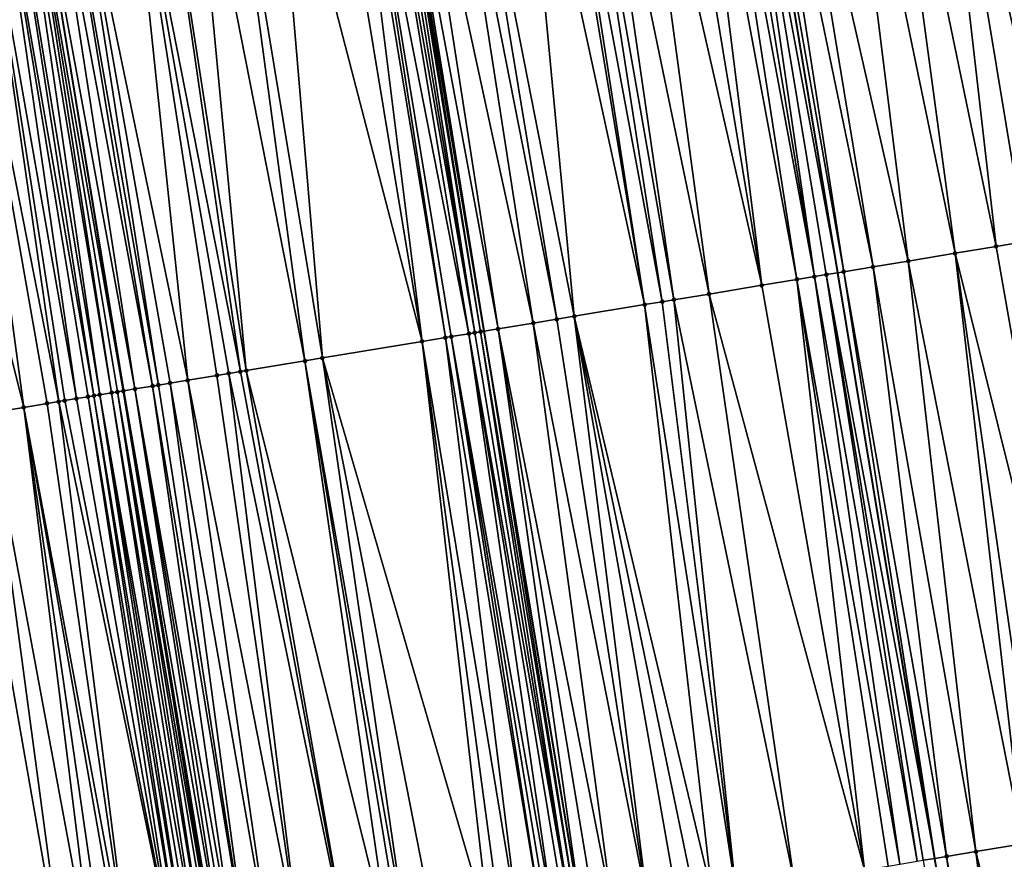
# Model space of a CAD drawing. Header units: feet. Extents: x 2004186 to 2014793, y 836912 to 864902.
# Tile 15 of 256: x 2010948 to 2010981, y 837366 to 837394. Entities that reach past the tile are written whole.
import ezdxf

# ---------------------------------------------------------------- set-up
doc = ezdxf.new("R2010")
doc.units = ezdxf.units.FT
doc.header["$LTSCALE"] = 100
doc.header["$MEASUREMENT"] = 0
for name, color, linetype, lineweight in [('EP_Travel Lane', 5, 'Continuous', 40), ('GPL_Skip Line', 2, 'Continuous', 40), ('Road Shots', 4, 'Continuous', 200), ('Road X-Section', 30, 'Continuous', 13)]:
    doc.layers.add(name, color=color, linetype=linetype, lineweight=lineweight)
doc.layers.add('I-77 SB_MM21-27-Surface-Border', color=7, linetype='Continuous')
doc.layers.add('I-77 SB_MM21-27-Surface-TIN', color=7, linetype='Continuous')

msp = doc.modelspace()

# ---------------------------------------------------------------- linework, layer by layer
at = {"layer": 'EP_Travel Lane'}
msp.add_polyline3d([(2010980.711119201, 837203.7629488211, 350.1659924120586), (2010977.396198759, 837223.4849883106, 350.3185868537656), (2010974.081142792, 837243.2078340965, 350.4599212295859), (2010970.765923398, 837262.931652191, 350.6161047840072), (2010967.451050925, 837282.6534062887, 350.7639193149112), (2010964.128603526, 837302.4202272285, 350.8552760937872), (2010960.821476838, 837322.1536328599, 350.9913505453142), (2010957.544235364, 837341.883121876, 351.0768485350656), (2010954.365278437, 837361.6284633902, 351.1724538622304), (2010951.186261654, 837381.3746347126, 351.2746074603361), (2010947.946378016, 837401.1094494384, 351.3431810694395), (2010944.629176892, 837420.8320900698, 351.4021458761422), (2010941.263789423, 837440.5471279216, 351.4443108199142), (2010937.898436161, 837460.2619653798, 351.4894673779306), (2010934.595256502, 837479.98617953, 351.5095648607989), (2010931.323510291, 837499.6887001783, 351.5417266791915)], dxfattribs=at)
at = {"layer": 'GPL_Skip Line'}
for points in [[(2011004.844554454, 837207.808839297, 350.6017228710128), (2011001.535076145, 837227.5324152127, 350.7691397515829), (2010998.225544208, 837247.256310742, 350.8914841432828), (2010994.916086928, 837266.979761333, 351.0731246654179), (2010991.606585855, 837286.7034729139, 351.223416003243), (2010988.314983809, 837306.4304498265, 351.3315354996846), (2010985.043260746, 837326.1607052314, 351.4441908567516), (2010981.777180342, 837345.8919438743, 351.5488472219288), (2010978.511081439, 837365.6232942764, 351.6290850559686), (2010975.245008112, 837385.3544901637, 351.7423629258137), (2010971.978910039, 837405.0858355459, 351.822483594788), (2010968.712808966, 837424.8171990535, 351.9011531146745), (2010965.446692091, 837444.5486580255, 351.9470753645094), (2010962.180577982, 837464.280100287, 351.9990055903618), (2010958.914453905, 837484.011602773, 352.0084365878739), (2010955.63723066, 837503.741266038, 352.0171882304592)], [(2010992.851467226, 837205.7980384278, 350.4098048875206), (2010989.58635184, 837225.5288545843, 350.5596984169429), (2010986.321164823, 837245.2601035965, 350.6955446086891), (2010983.055969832, 837264.9914007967, 350.8862744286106), (2010979.790806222, 837284.7225083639, 350.9773139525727), (2010976.508586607, 837304.4728863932, 351.0997078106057), (2010973.214549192, 837324.2039165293, 351.2102353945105), (2010969.917797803, 837343.9301678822, 351.2973701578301), (2010966.621099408, 837363.6561021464, 351.4134325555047), (2010963.324303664, 837383.3826189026, 351.4958872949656), (2010960.027627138, 837403.1084223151, 351.5761947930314), (2010956.730891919, 837422.83457692, 351.6455270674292), (2010953.434121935, 837442.5609395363, 351.6993970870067), (2010950.157691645, 837462.2905621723, 351.7579283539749), (2010946.897765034, 837482.0225413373, 351.7877070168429), (2010943.645469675, 837501.7424941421, 351.8006070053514)]]:
    msp.add_polyline3d(points, dxfattribs=at)
at = {"layer": 'I-77 SB_MM21-27-Surface-Border', "color": 3, "linetype": 'ByBlock', "lineweight": -2}
msp.add_polyline3d([(2010958.91631094, 837301.5562271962, 350.7143849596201), (2010955.642808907, 837321.2972248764, 350.8335617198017), (2010952.376735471, 837341.0284214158, 350.9465806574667), (2010949.30803679, 837360.7919187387, 351.040779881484), (2010945.844506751, 837380.4913089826, 351.1120376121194), (2010942.973227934, 837400.286834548, 351.1769895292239), (2010940.10181595, 837420.0831646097, 351.232526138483), (2010938.808890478, 837440.1409910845, 351.367271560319), (2010934.753537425, 837459.7416590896, 351.3818741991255), (2010934.095683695, 837479.9034819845, 351.5309226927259), (2010931.06335951, 837499.6453453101, 351.5206884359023)], dxfattribs=at)
at = {"layer": 'I-77 SB_MM21-27-Surface-TIN', "color": 128, "linetype": 'ByBlock', "lineweight": -2}
for points in [[(2010981.055334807, 837406.5886707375, 351.7000986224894), (2010978.292945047, 837406.1312837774, 351.7380308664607), (2010982.742886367, 837386.5961914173, 351.6342732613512)], [(2010978.292945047, 837406.1312837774, 351.7380308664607), (2010976.517119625, 837405.8372700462, 351.7563376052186), (2010980.572440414, 837386.2367969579, 351.6570125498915)], [(2010978.292945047, 837406.1312837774, 351.7380308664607), (2010981.559010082, 837386.400137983, 351.650462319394), (2010982.742886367, 837386.5961914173, 351.6342732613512)], [(2010978.292945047, 837406.1312837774, 351.7380308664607), (2010980.572440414, 837386.2367969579, 351.6570125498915), (2010981.559010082, 837386.400137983, 351.650462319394)], [(2010975.135923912, 837405.6085815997, 351.7738287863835), (2010973.162794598, 837405.2818389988, 351.811949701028), (2010977.612757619, 837385.7466155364, 351.7064983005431)], [(2010976.517119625, 837405.8372700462, 351.7563376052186), (2010975.135923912, 837405.6085815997, 351.7738287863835), (2010979.191253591, 837386.0080548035, 351.6783770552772)], [(2010975.135923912, 837405.6085815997, 351.7738287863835), (2010977.612757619, 837385.7466155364, 351.7064983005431), (2010979.191253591, 837386.0080548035, 351.6783770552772)], [(2010976.517119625, 837405.8372700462, 351.7563376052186), (2010979.191253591, 837386.0080548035, 351.6783770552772), (2010980.572440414, 837386.2367969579, 351.6570125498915)], [(2010973.162794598, 837405.2818389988, 351.811949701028), (2010972.373540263, 837405.1511577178, 351.8225801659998), (2010976.428887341, 837385.5505258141, 351.729524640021)], [(2010973.162794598, 837405.2818389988, 351.811949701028), (2010976.428887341, 837385.5505258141, 351.729524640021), (2010977.612757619, 837385.7466155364, 351.7064983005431)], [(2010971.18965201, 837404.9551765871, 351.8265730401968), (2010970.795020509, 837404.8898621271, 351.8242166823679), (2010974.455746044, 837385.2238556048, 351.740394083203)], [(2010971.584279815, 837405.0205133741, 351.8223870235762), (2010971.18965201, 837404.9551765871, 351.8265730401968), (2010974.455746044, 837385.2238556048, 351.740394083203)], [(2010971.584279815, 837405.0205133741, 351.8223870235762), (2010975.245008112, 837385.3544901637, 351.7423629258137), (2010971.978910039, 837405.0858355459, 351.822483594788)], [(2010971.584279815, 837405.0205133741, 351.8223870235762), (2010974.850379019, 837385.2891611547, 351.7435885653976), (2010975.245008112, 837385.3544901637, 351.7423629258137)], [(2010971.584279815, 837405.0205133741, 351.8223870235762), (2010974.455746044, 837385.2238556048, 351.740394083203), (2010974.850379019, 837385.2891611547, 351.7435885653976)], [(2010972.373540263, 837405.1511577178, 351.8225801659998), (2010971.978910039, 837405.0858355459, 351.822483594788), (2010975.442322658, 837385.3871546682, 351.7417501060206)], [(2010975.442322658, 837385.3871546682, 351.7417501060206), (2010971.978910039, 837405.0858355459, 351.822483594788), (2010975.245008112, 837385.3544901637, 351.7423629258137)], [(2010972.373540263, 837405.1511577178, 351.8225801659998), (2010975.442322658, 837385.3871546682, 351.7417501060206), (2010976.428887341, 837385.5505258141, 351.729524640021)], [(2010969.413799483, 837404.6613266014, 351.7968981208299), (2010968.22989322, 837404.4654542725, 351.7690092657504), (2010972.679882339, 837384.9300731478, 351.7085871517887)], [(2010970.203069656, 837404.7919121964, 351.814306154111), (2010969.413799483, 837404.6613266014, 351.7968981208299), (2010972.679882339, 837384.9300731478, 351.7085871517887)], [(2010970.795020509, 837404.8898621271, 351.8242166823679), (2010970.203069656, 837404.7919121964, 351.814306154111), (2010973.86379513, 837385.1259060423, 351.7339514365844)], [(2010970.203069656, 837404.7919121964, 351.814306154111), (2010972.679882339, 837384.9300731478, 351.7085871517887), (2010973.86379513, 837385.1259060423, 351.7339514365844)], [(2010970.795020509, 837404.8898621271, 351.8242166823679), (2010973.86379513, 837385.1259060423, 351.7339514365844), (2010974.455746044, 837385.2238556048, 351.740394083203)], [(2010968.22989322, 837404.4654542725, 351.7690092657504), (2010966.848669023, 837404.236937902, 351.736077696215), (2010970.904011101, 837384.6363362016, 351.6682052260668)], [(2010968.22989322, 837404.4654542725, 351.7690092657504), (2010970.904011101, 837384.6363362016, 351.6682052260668), (2010972.679882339, 837384.9300731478, 351.7085871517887)], [(2010965.467449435, 837404.0083936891, 351.7113047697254), (2010964.480858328, 837403.8451821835, 351.6835411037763), (2010968.733508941, 837384.2772813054, 351.6269651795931)], [(2010965.664767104, 837404.0410393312, 351.715878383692), (2010965.467449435, 837404.0083936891, 351.7113047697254), (2010968.733508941, 837384.2772813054, 351.6269651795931)], [(2010966.256717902, 837404.1389895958, 351.7256911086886), (2010965.664767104, 837404.0410393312, 351.715878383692), (2010969.32546513, 837384.3751989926, 351.6394136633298)], [(2010965.664767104, 837404.0410393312, 351.715878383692), (2010968.733508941, 837384.2772813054, 351.6269651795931), (2010969.32546513, 837384.3751989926, 351.6394136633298)], [(2010966.848669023, 837404.236937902, 351.736077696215), (2010966.256717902, 837404.1389895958, 351.7256911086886), (2010969.720099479, 837384.440496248, 351.6441709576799)], [(2010966.256717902, 837404.1389895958, 351.7256911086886), (2010969.32546513, 837384.3751989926, 351.6394136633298), (2010969.720099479, 837384.440496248, 351.6441709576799)], [(2010966.848669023, 837404.236937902, 351.736077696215), (2010969.720099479, 837384.440496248, 351.6441709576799), (2010970.904011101, 837384.6363362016, 351.6682052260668)], [(2010966.365672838, 837383.8856790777, 351.5642606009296), (2010964.480858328, 837403.8451821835, 351.6835411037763), (2010962.50768167, 837403.518725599, 351.6378516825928)], [(2010966.365672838, 837383.8856790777, 351.5642606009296), (2010968.733508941, 837384.2772813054, 351.6269651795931), (2010964.480858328, 837403.8451821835, 351.6835411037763)], [(2010964.984446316, 837383.657176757, 351.5404364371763), (2010961.915730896, 837403.4207751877, 351.6280820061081), (2010960.731826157, 837403.2248936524, 351.6028908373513)], [(2010965.773718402, 837383.7877507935, 351.5538087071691), (2010962.50768167, 837403.518725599, 351.6378516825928), (2010961.915730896, 837403.4207751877, 351.6280820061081)], [(2010965.773718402, 837383.7877507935, 351.5538087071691), (2010961.915730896, 837403.4207751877, 351.6280820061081), (2010964.984446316, 837383.657176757, 351.5404364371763)], [(2010965.773718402, 837383.7877507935, 351.5538087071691), (2010966.365672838, 837383.8856790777, 351.5642606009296), (2010962.50768167, 837403.518725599, 351.6378516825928)], [(2010962.024677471, 837383.1675151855, 351.4919738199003), (2010958.955974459, 837402.9310386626, 351.5746822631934), (2010958.758657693, 837402.8983875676, 351.571706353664)], [(2010962.813937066, 837383.2981646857, 351.4911274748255), (2010959.547916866, 837403.0290396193, 351.5696409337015), (2010958.955974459, 837402.9310386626, 351.5746822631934)], [(2010962.813937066, 837383.2981646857, 351.4911274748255), (2010958.955974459, 837402.9310386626, 351.5746822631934), (2010962.221995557, 837383.2001583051, 351.4953902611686)], [(2010962.221995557, 837383.2001583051, 351.4953902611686), (2010958.955974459, 837402.9310386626, 351.5746822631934), (2010962.024677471, 837383.1675151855, 351.4919738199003)], [(2010963.011249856, 837383.330839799, 351.4885158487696), (2010959.745232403, 837403.0616981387, 351.5704412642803), (2010959.547916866, 837403.0290396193, 351.5696409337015)], [(2010963.011249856, 837383.330839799, 351.4885158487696), (2010959.547916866, 837403.0290396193, 351.5696409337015), (2010962.813937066, 837383.2981646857, 351.4911274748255)], [(2010963.011249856, 837383.330839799, 351.4885158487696), (2010959.942549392, 837403.0943478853, 351.573812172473), (2010959.745232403, 837403.0616981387, 351.5704412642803)], [(2010963.208567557, 837383.3634852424, 351.4914944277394), (2010960.027627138, 837403.1084223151, 351.5761947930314), (2010959.942549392, 837403.0943478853, 351.573812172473)], [(2010963.208567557, 837383.3634852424, 351.4914944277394), (2010959.942549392, 837403.0943478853, 351.573812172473), (2010963.011249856, 837383.330839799, 351.4885158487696)], [(2010960.139867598, 837403.1269902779, 351.5793381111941), (2010960.027627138, 837403.1084223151, 351.5761947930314), (2010963.324303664, 837383.3826189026, 351.4958872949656)], [(2010963.208567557, 837383.3634852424, 351.4914944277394), (2010963.324303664, 837383.3826189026, 351.4958872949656), (2010960.027627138, 837403.1084223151, 351.5761947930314)], [(2010963.800532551, 837383.4613497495, 351.5139629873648), (2010960.731826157, 837403.2248936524, 351.6028908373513), (2010960.139867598, 837403.1269902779, 351.5793381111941)], [(2010963.800532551, 837383.4613497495, 351.5139629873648), (2010960.139867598, 837403.1269902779, 351.5793381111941), (2010963.324303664, 837383.3826189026, 351.4958872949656)], [(2010964.984446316, 837383.657176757, 351.5404364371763), (2010960.731826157, 837403.2248936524, 351.6028908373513), (2010963.800532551, 837383.4613497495, 351.5139629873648)], [(2010961.235402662, 837383.036957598, 351.4755022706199), (2010957.969386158, 837402.7678102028, 351.5518866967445), (2010956.193530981, 837402.4739762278, 351.5175201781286)], [(2010961.235402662, 837383.036957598, 351.4755022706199), (2010958.758657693, 837402.8983875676, 351.571706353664), (2010957.969386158, 837402.7678102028, 351.5518866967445)], [(2010962.024677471, 837383.1675151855, 351.4919738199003), (2010958.758657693, 837402.8983875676, 351.571706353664), (2010961.235402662, 837383.036957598, 351.4755022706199)], [(2010956.193530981, 837402.4739762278, 351.5175201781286), (2010954.614991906, 837402.2127973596, 351.4849540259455), (2010957.880987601, 837382.4820704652, 351.4087739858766)], [(2010961.235402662, 837383.036957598, 351.4755022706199), (2010956.193530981, 837402.4739762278, 351.5175201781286), (2010957.880987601, 837382.4820704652, 351.4087739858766)], [(2010955.315852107, 837382.0577121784, 351.3639326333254), (2010953.431091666, 837402.0168886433, 351.4677276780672), (2010952.247188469, 837401.8209977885, 351.4452673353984)], [(2010957.289033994, 837382.3841371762, 351.3992651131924), (2010954.614991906, 837402.2127973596, 351.4849540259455), (2010953.431091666, 837402.0168886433, 351.4677276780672)], [(2010957.289033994, 837382.3841371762, 351.3992651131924), (2010953.431091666, 837402.0168886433, 351.4677276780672), (2010955.315852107, 837382.0577121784, 351.3639326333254)], [(2010957.289033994, 837382.3841371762, 351.3992651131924), (2010957.880987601, 837382.4820704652, 351.4087739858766), (2010954.614991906, 837402.2127973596, 351.4849540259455)], [(2010953.342676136, 837381.7312514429, 351.3353337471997), (2010951.260604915, 837401.6577406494, 351.4308755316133), (2010949.287433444, 837401.3312527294, 351.3943682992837)], [(2010955.118535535, 837382.0250599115, 351.362239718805), (2010952.247188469, 837401.8209977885, 351.4452673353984), (2010951.260604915, 837401.6577406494, 351.4308755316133)], [(2010955.118535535, 837382.0250599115, 351.362239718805), (2010951.260604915, 837401.6577406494, 351.4308755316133), (2010954.723898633, 837381.9597780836, 351.3545756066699)], [(2010954.723898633, 837381.9597780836, 351.3545756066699), (2010951.260604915, 837401.6577406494, 351.4308755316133), (2010954.329265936, 837381.8944708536, 351.3516976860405)], [(2010954.329265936, 837381.8944708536, 351.3516976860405), (2010951.260604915, 837401.6577406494, 351.4308755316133), (2010953.342676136, 837381.7312514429, 351.3353337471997)], [(2010955.315852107, 837382.0577121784, 351.3639326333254), (2010952.247188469, 837401.8209977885, 351.4452673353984), (2010955.118535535, 837382.0250599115, 351.362239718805)], [(2010952.15876989, 837381.5353790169, 351.3174178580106), (2010948.892798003, 837401.2659620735, 351.3850367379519), (2010948.498159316, 837401.2006910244, 351.3699598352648)], [(2010952.356088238, 837381.568020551, 351.3211330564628), (2010949.287433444, 837401.3312527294, 351.3943682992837), (2010948.892798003, 837401.2659620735, 351.3850367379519)], [(2010952.356088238, 837381.568020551, 351.3211330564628), (2010948.892798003, 837401.2659620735, 351.3850367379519), (2010952.15876989, 837381.5353790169, 351.3174178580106)], [(2010953.342676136, 837381.7312514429, 351.3353337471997), (2010949.287433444, 837401.3312527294, 351.3943682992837), (2010952.750722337, 837381.6333193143, 351.3256062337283)], [(2010952.750722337, 837381.6333193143, 351.3256062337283), (2010949.287433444, 837401.3312527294, 351.3943682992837), (2010952.356088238, 837381.568020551, 351.3211330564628)], [(2010950.185567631, 837381.2090770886, 351.2588970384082), (2010947.116925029, 837400.9722356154, 351.3191649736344), (2010946.722290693, 837400.9069382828, 351.3117899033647)], [(2010950.382885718, 837381.2417202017, 351.2623147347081), (2010947.511558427, 837401.0375386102, 351.3248809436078), (2010947.116925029, 837400.9722356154, 351.3191649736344)], [(2010950.382885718, 837381.2417202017, 351.2623147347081), (2010947.116925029, 837400.9722356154, 351.3191649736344), (2010950.185567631, 837381.2090770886, 351.2588970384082)], [(2010950.777515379, 837381.3070457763, 351.2617362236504), (2010947.708877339, 837401.0701767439, 351.331654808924), (2010947.511558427, 837401.0375386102, 351.3248809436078)], [(2010950.777515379, 837381.3070457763, 351.2617362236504), (2010947.511558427, 837401.0375386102, 351.3248809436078), (2010950.382885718, 837381.2417202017, 351.2623147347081)], [(2010951.172156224, 837381.3723037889, 351.2738875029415), (2010947.946378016, 837401.1094494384, 351.3431810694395), (2010947.708877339, 837401.0701767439, 351.331654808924)], [(2010951.172156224, 837381.3723037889, 351.2738875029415), (2010947.708877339, 837401.0701767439, 351.331654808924), (2010950.974833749, 837381.3396871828, 351.2654754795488)], [(2010950.974833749, 837381.3396871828, 351.2654754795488), (2010947.708877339, 837401.0701767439, 351.331654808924), (2010950.777515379, 837381.3070457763, 351.2617362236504)], [(2010951.566804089, 837381.4375193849, 351.2940307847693), (2010948.498159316, 837401.2006910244, 351.3699598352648), (2010947.946378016, 837401.1094494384, 351.3431810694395)], [(2010951.172156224, 837381.3723037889, 351.2738875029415), (2010951.186261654, 837381.3746347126, 351.2746074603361), (2010947.946378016, 837401.1094494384, 351.3431810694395)], [(2010951.566804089, 837381.4375193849, 351.2940307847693), (2010947.946378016, 837401.1094494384, 351.3431810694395), (2010951.186261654, 837381.3746347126, 351.2746074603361)], [(2010952.15876989, 837381.5353790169, 351.3174178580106), (2010948.498159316, 837401.2006910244, 351.3699598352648), (2010951.566804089, 837381.4375193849, 351.2940307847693)], [(2010947.817715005, 837380.8175746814, 351.1773846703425), (2010945.143736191, 837400.6458526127, 351.2519143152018), (2010942.973227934, 837400.286834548, 351.1769895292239)], [(2010949.001631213, 837381.0133869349, 351.2066380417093), (2010946.130335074, 837400.8090171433, 351.2934427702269), (2010945.143736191, 837400.6458526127, 351.2519143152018)], [(2010949.001631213, 837381.0133869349, 351.2066380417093), (2010945.143736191, 837400.6458526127, 351.2519143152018), (2010948.606996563, 837380.9480914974, 351.2015382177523)], [(2010948.606996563, 837380.9480914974, 351.2015382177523), (2010945.143736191, 837400.6458526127, 351.2519143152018), (2010947.817715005, 837380.8175746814, 351.1773846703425)], [(2010949.593595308, 837381.1112568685, 351.2280841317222), (2010946.722290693, 837400.9069382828, 351.3117899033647), (2010946.130335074, 837400.8090171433, 351.2934427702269)], [(2010949.593595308, 837381.1112568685, 351.2280841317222), (2010946.130335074, 837400.8090171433, 351.2934427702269), (2010949.19895003, 837381.0460256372, 351.210886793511)], [(2010949.19895003, 837381.0460256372, 351.210886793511), (2010946.130335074, 837400.8090171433, 351.2934427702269), (2010949.001631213, 837381.0133869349, 351.2066380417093)], [(2010950.185567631, 837381.2090770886, 351.2588970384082), (2010946.722290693, 837400.9069382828, 351.3117899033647), (2010949.988245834, 837381.1764563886, 351.2512563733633)], [(2010949.988245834, 837381.1764563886, 351.2512563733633), (2010946.722290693, 837400.9069382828, 351.3117899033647), (2010949.593595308, 837381.1112568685, 351.2280841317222)], [(2010947.817715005, 837380.8175746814, 351.1773846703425), (2010942.973227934, 837400.286834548, 351.1769895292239), (2010946.633790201, 837380.6218143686, 351.1383447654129)], [(2010984.035842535, 837366.5381794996, 351.5415990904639), (2010981.559010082, 837386.400137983, 351.650462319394), (2010980.572440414, 837386.2367969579, 351.6570125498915)], [(2010984.035842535, 837366.5381794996, 351.5415990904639), (2010980.572440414, 837386.2367969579, 351.6570125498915), (2010979.191253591, 837386.0080548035, 351.6783770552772)], [(2010979.892277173, 837365.8519825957, 351.6150086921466), (2010977.612757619, 837385.7466155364, 351.7064983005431), (2010976.428887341, 837385.5505258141, 351.729524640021)], [(2010981.470775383, 837366.1134083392, 351.5829315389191), (2010979.191253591, 837386.0080548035, 351.6783770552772), (2010977.612757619, 837385.7466155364, 351.7064983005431)], [(2010981.470775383, 837366.1134083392, 351.5829315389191), (2010977.612757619, 837385.7466155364, 351.7064983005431), (2010979.892277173, 837365.8519825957, 351.6150086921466)], [(2010984.035842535, 837366.5381794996, 351.5415990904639), (2010979.191253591, 837386.0080548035, 351.6783770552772), (2010982.06271169, 837366.2114461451, 351.5701576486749)], [(2010982.06271169, 837366.2114461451, 351.5701576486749), (2010979.191253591, 837386.0080548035, 351.6783770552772), (2010981.470775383, 837366.1134083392, 351.5829315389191)], [(2010974.850379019, 837385.2891611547, 351.7435885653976), (2010978.511081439, 837365.6232942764, 351.6290850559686), (2010975.245008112, 837385.3544901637, 351.7423629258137)], [(2010975.442322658, 837385.3871546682, 351.7417501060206), (2010975.245008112, 837385.3544901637, 351.7423629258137), (2010978.511081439, 837365.6232942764, 351.6290850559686)], [(2010978.905710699, 837365.688622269, 351.6277873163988), (2010976.428887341, 837385.5505258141, 351.729524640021), (2010975.442322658, 837385.3871546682, 351.7417501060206)], [(2010978.905710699, 837365.688622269, 351.6277873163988), (2010975.442322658, 837385.3871546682, 351.7417501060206), (2010978.511081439, 837365.6232942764, 351.6290850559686)], [(2010979.892277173, 837365.8519825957, 351.6150086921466), (2010976.428887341, 837385.5505258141, 351.729524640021), (2010978.905710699, 837365.688622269, 351.6277873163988)], [(2010976.143288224, 837365.2314329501, 351.6116739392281), (2010973.86379513, 837385.1259060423, 351.7339514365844), (2010972.679882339, 837384.9300731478, 351.7085871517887)], [(2010977.327194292, 837365.4273064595, 351.6338857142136), (2010974.455746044, 837385.2238556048, 351.740394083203), (2010973.86379513, 837385.1259060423, 351.7339514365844)], [(2010977.327194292, 837365.4273064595, 351.6338857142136), (2010973.86379513, 837385.1259060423, 351.7339514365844), (2010976.932560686, 837365.3620047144, 351.628980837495)], [(2010976.932560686, 837365.3620047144, 351.628980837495), (2010973.86379513, 837385.1259060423, 351.7339514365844), (2010976.143288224, 837365.2314329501, 351.6116739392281)], [(2010977.919139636, 837365.5252896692, 351.6340136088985), (2010974.850379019, 837385.2891611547, 351.7435885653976), (2010974.455746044, 837385.2238556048, 351.740394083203)], [(2010977.919139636, 837365.5252896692, 351.6340136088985), (2010974.455746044, 837385.2238556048, 351.740394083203), (2010977.327194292, 837365.4273064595, 351.6338857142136)], [(2010978.116452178, 837365.557966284, 351.6303827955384), (2010978.511081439, 837365.6232942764, 351.6290850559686), (2010974.850379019, 837385.2891611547, 351.7435885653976)], [(2010978.116452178, 837365.557966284, 351.6303827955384), (2010974.850379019, 837385.2891611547, 351.7435885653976), (2010977.919139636, 837365.5252896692, 351.6340136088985)], [(2010976.143288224, 837365.2314329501, 351.6116739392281), (2010972.679882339, 837384.9300731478, 351.7085871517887), (2010970.904011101, 837384.6363362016, 351.6682052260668)], [(2010971.802298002, 837364.5132379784, 351.5283650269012), (2010969.32546513, 837384.3751989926, 351.6394136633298), (2010968.733508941, 837384.2772813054, 351.6269651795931)], [(2010971.802298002, 837364.5132379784, 351.5283650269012), (2010969.720099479, 837384.440496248, 351.6441709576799), (2010969.32546513, 837384.3751989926, 351.6394136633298)], [(2010973.77547329, 837364.8397028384, 351.5632551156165), (2010970.904011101, 837384.6363362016, 351.6682052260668), (2010969.720099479, 837384.440496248, 351.6441709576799)], [(2010973.77547329, 837364.8397028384, 351.5632551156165), (2010969.720099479, 837384.440496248, 351.6441709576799), (2010971.802298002, 837364.5132379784, 351.5283650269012)], [(2010976.143288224, 837365.2314329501, 351.6116739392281), (2010970.904011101, 837384.6363362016, 351.6682052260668), (2010973.77547329, 837364.8397028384, 351.5632551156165)], [(2010966.365672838, 837383.8856790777, 351.5642606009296), (2010971.013023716, 837364.3826772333, 351.5084541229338), (2010968.733508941, 837384.2772813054, 351.6269651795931)], [(2010971.802298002, 837364.5132379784, 351.5283650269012), (2010968.733508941, 837384.2772813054, 351.6269651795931), (2010971.013023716, 837364.3826772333, 351.5084541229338)], [(2010965.773718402, 837383.7877507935, 351.5538087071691), (2010964.984446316, 837383.657176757, 351.5404364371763), (2010968.842527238, 837364.0235880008, 351.4648493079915)], [(2010965.773718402, 837383.7877507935, 351.5538087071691), (2010968.842527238, 837364.0235880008, 351.4648493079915), (2010966.365672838, 837383.8856790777, 351.5642606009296)], [(2010966.365672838, 837383.8856790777, 351.5642606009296), (2010970.42107029, 837364.2847428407, 351.4967900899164), (2010971.013023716, 837364.3826772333, 351.5084541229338)], [(2010966.365672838, 837383.8856790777, 351.5642606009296), (2010969.829116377, 837364.1868114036, 351.4844276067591), (2010970.42107029, 837364.2847428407, 351.4967900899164)], [(2010966.365672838, 837383.8856790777, 351.5642606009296), (2010968.842527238, 837364.0235880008, 351.4648493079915), (2010969.829116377, 837364.1868114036, 351.4844276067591)], [(2010963.208567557, 837383.3634852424, 351.4914944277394), (2010963.011249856, 837383.330839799, 351.4885158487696), (2010966.27738876, 837363.5992477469, 351.4043529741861)], [(2010963.208567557, 837383.3634852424, 351.4914944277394), (2010966.474706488, 837363.6318930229, 351.4081279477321), (2010963.324303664, 837383.3826189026, 351.4958872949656)], [(2010963.208567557, 837383.3634852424, 351.4914944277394), (2010966.27738876, 837363.5992477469, 351.4043529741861), (2010966.474706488, 837363.6318930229, 351.4081279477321)], [(2010963.800532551, 837383.4613497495, 351.5139629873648), (2010963.324303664, 837383.3826189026, 351.4958872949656), (2010966.621099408, 837363.6561021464, 351.4134325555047)], [(2010966.474706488, 837363.6318930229, 351.4081279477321), (2010966.621099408, 837363.6561021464, 351.4134325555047), (2010963.324303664, 837383.3826189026, 351.4958872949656)], [(2010964.984446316, 837383.657176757, 351.5404364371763), (2010963.800532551, 837383.4613497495, 351.5139629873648), (2010967.658621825, 837363.8277105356, 351.4435723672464)], [(2010963.800532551, 837383.4613497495, 351.5139629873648), (2010966.621099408, 837363.6561021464, 351.4134325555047), (2010967.066666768, 837363.7297860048, 351.4295778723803)], [(2010963.800532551, 837383.4613497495, 351.5139629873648), (2010967.066666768, 837363.7297860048, 351.4295778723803), (2010967.658621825, 837363.8277105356, 351.4435723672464)], [(2010964.984446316, 837383.657176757, 351.5404364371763), (2010967.658621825, 837363.8277105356, 351.4435723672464), (2010968.842527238, 837364.0235880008, 351.4648493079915)], [(2010961.235402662, 837383.036957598, 351.4755022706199), (2010957.880987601, 837382.4820704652, 351.4087739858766), (2010963.514948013, 837363.1421688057, 351.3621559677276)], [(2010962.024677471, 837383.1675151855, 351.4919738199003), (2010961.235402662, 837383.036957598, 351.4755022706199), (2010964.501538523, 837363.3053839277, 351.383691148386)], [(2010961.235402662, 837383.036957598, 351.4755022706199), (2010963.909583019, 837363.2074620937, 351.3690593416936), (2010964.501538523, 837363.3053839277, 351.383691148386)], [(2010961.235402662, 837383.036957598, 351.4755022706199), (2010963.514948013, 837363.1421688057, 351.3621559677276), (2010963.909583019, 837363.2074620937, 351.3690593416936)], [(2010962.221995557, 837383.2001583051, 351.4953902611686), (2010962.024677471, 837383.1675151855, 351.4919738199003), (2010965.290810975, 837363.4359557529, 351.4009836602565)], [(2010962.024677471, 837383.1675151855, 351.4919738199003), (2010964.501538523, 837363.3053839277, 351.383691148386), (2010965.290810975, 837363.4359557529, 351.4009836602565)], [(2010962.813937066, 837383.2981646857, 351.4911274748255), (2010962.221995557, 837383.2001583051, 351.4953902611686), (2010965.685438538, 837363.5012939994, 351.3972627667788)], [(2010962.221995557, 837383.2001583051, 351.4953902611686), (2010965.488126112, 837363.4686166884, 351.4010580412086), (2010965.685438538, 837363.5012939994, 351.3972627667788)], [(2010962.221995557, 837383.2001583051, 351.4953902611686), (2010965.290810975, 837363.4359557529, 351.4009836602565), (2010965.488126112, 837363.4686166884, 351.4010580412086)], [(2010963.011249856, 837383.330839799, 351.4885158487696), (2010962.813937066, 837383.2981646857, 351.4911274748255), (2010966.27738876, 837363.5992477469, 351.4043529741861)], [(2010962.813937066, 837383.2981646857, 351.4911274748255), (2010966.080074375, 837363.5665822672, 351.4053524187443), (2010966.27738876, 837363.5992477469, 351.4043529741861)], [(2010962.813937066, 837383.2981646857, 351.4911274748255), (2010965.685438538, 837363.5012939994, 351.3972627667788), (2010966.080074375, 837363.5665822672, 351.4053524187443)], [(2010960.16054729, 837362.5871950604, 351.2989396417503), (2010957.289033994, 837382.3841371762, 351.3992651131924), (2010955.315852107, 837382.0577121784, 351.3639326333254)], [(2010960.752497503, 837362.6851488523, 351.3060194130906), (2010957.880987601, 837382.4820704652, 351.4087739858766), (2010957.289033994, 837382.3841371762, 351.3992651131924)], [(2010960.752497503, 837362.6851488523, 351.3060194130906), (2010957.289033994, 837382.3841371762, 351.3992651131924), (2010960.555181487, 837362.6524932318, 351.3046889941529)], [(2010960.555181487, 837362.6524932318, 351.3046889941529), (2010957.289033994, 837382.3841371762, 351.3992651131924), (2010960.16054729, 837362.5871950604, 351.2989396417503)], [(2010963.514948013, 837363.1421688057, 351.3621559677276), (2010957.880987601, 837382.4820704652, 351.4087739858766), (2010961.739086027, 837362.8483759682, 351.3247203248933)], [(2010961.739086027, 837362.8483759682, 351.3247203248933), (2010957.880987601, 837382.4820704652, 351.4087739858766), (2010960.752497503, 837362.6851488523, 351.3060194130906)], [(2010958.779324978, 837362.3586672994, 351.2750740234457), (2010955.315852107, 837382.0577121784, 351.3639326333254), (2010955.118535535, 837382.0250599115, 351.362239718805)], [(2010960.16054729, 837362.5871950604, 351.2989396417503), (2010955.315852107, 837382.0577121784, 351.3639326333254), (2010958.779324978, 837362.3586672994, 351.2750740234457)], [(2010953.342676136, 837381.7312514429, 351.3353337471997), (2010952.750722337, 837381.6333193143, 351.3256062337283), (2010956.214200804, 837361.9342406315, 351.2349984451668)], [(2010954.329265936, 837381.8944708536, 351.3516976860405), (2010953.342676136, 837381.7312514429, 351.3353337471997), (2010957.200789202, 837362.0974685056, 351.2535201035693)], [(2010953.342676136, 837381.7312514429, 351.3353337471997), (2010956.214200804, 837361.9342406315, 351.2349984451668), (2010957.200789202, 837362.0974685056, 351.2535201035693)], [(2010954.723898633, 837381.9597780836, 351.3545756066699), (2010954.329265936, 837381.8944708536, 351.3516976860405), (2010957.200789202, 837362.0974685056, 351.2535201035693)], [(2010958.779324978, 837362.3586672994, 351.2750740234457), (2010955.118535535, 837382.0250599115, 351.362239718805), (2010954.723898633, 837381.9597780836, 351.3545756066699)], [(2010958.779324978, 837362.3586672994, 351.2750740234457), (2010954.723898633, 837381.9597780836, 351.3545756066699), (2010957.200789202, 837362.0974685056, 351.2535201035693)], [(2010951.172156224, 837381.3723037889, 351.2738875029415), (2010950.974833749, 837381.3396871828, 351.2654754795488), (2010954.365278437, 837361.6284633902, 351.1724538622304)], [(2010951.172156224, 837381.3723037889, 351.2738875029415), (2010954.365278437, 837361.6284633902, 351.1724538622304), (2010951.186261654, 837381.3746347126, 351.2746074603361)], [(2010951.566804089, 837381.4375193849, 351.2940307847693), (2010951.186261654, 837381.3746347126, 351.2746074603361), (2010954.635651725, 837361.673122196, 351.1944548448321)], [(2010954.438325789, 837361.6405264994, 351.1789636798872), (2010951.186261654, 837381.3746347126, 351.2746074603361), (2010954.365278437, 837361.6284633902, 351.1724538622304)], [(2010954.635651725, 837361.673122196, 351.1944548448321), (2010951.186261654, 837381.3746347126, 351.2746074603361), (2010954.438325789, 837361.6405264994, 351.1789636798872)], [(2010952.15876989, 837381.5353790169, 351.3174178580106), (2010951.566804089, 837381.4375193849, 351.2940307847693), (2010955.030292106, 837361.7383830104, 351.209032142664)], [(2010951.566804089, 837381.4375193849, 351.2940307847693), (2010954.832972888, 837361.7057467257, 351.2031324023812), (2010955.030292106, 837361.7383830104, 351.209032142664)], [(2010951.566804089, 837381.4375193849, 351.2940307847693), (2010954.635651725, 837361.673122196, 351.1944548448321), (2010954.832972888, 837361.7057467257, 351.2031324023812)], [(2010952.356088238, 837381.568020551, 351.3211330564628), (2010952.15876989, 837381.5353790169, 351.3174178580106), (2010955.424933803, 837361.8036358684, 351.225489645)], [(2010952.15876989, 837381.5353790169, 351.3174178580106), (2010955.030292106, 837361.7383830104, 351.209032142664), (2010955.424933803, 837361.8036358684, 351.225489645)], [(2010952.750722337, 837381.6333193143, 351.3256062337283), (2010952.356088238, 837381.568020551, 351.3211330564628), (2010955.424933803, 837361.8036358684, 351.225489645)], [(2010952.750722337, 837381.6333193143, 351.3256062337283), (2010955.424933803, 837361.8036358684, 351.225489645), (2010956.214200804, 837361.9342406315, 351.2349984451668)], [(2010949.19895003, 837381.0460256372, 351.210886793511), (2010949.001631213, 837381.0133869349, 351.2066380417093), (2010953.057102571, 837361.4120042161, 351.1538035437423)], [(2010949.593595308, 837381.1112568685, 351.2280841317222), (2010949.19895003, 837381.0460256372, 351.210886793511), (2010953.057102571, 837361.4120042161, 351.1538035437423)], [(2010949.988245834, 837381.1764563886, 351.2512563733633), (2010949.593595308, 837381.1112568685, 351.2280841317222), (2010953.057102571, 837361.4120042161, 351.1538035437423)], [(2010950.185567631, 837381.2090770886, 351.2588970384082), (2010949.988245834, 837381.1764563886, 351.2512563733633), (2010953.254420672, 837361.4446472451, 351.158109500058)], [(2010949.988245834, 837381.1764563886, 351.2512563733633), (2010953.057102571, 837361.4120042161, 351.1538035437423), (2010953.254420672, 837361.4446472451, 351.158109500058)], [(2010950.382885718, 837381.2417202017, 351.2623147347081), (2010950.185567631, 837381.2090770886, 351.2588970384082), (2010953.451737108, 837361.4773003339, 351.1600381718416)], [(2010950.185567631, 837381.2090770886, 351.2588970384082), (2010953.254420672, 837361.4446472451, 351.158109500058), (2010953.451737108, 837361.4773003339, 351.1600381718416)], [(2010950.777515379, 837381.3070457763, 351.2617362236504), (2010950.382885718, 837381.2417202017, 351.2623147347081), (2010953.84636273, 837361.5426503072, 351.1535461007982)], [(2010950.382885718, 837381.2417202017, 351.2623147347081), (2010953.649051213, 837361.5099675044, 351.1586391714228), (2010953.84636273, 837361.5426503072, 351.1535461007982)], [(2010950.382885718, 837381.2417202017, 351.2623147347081), (2010953.451737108, 837361.4773003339, 351.1600381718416), (2010953.649051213, 837361.5099675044, 351.1586391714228)], [(2010950.974833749, 837381.3396871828, 351.2654754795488), (2010950.777515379, 837381.3070457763, 351.2617362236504), (2010954.043676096, 837361.5753219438, 351.1510916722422)], [(2010950.777515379, 837381.3070457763, 351.2617362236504), (2010953.84636273, 837361.5426503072, 351.1535461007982), (2010954.043676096, 837361.5753219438, 351.1510916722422)], [(2010950.974833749, 837381.3396871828, 351.2654754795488), (2010954.240998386, 837361.6079396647, 351.1613783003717), (2010954.365278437, 837361.6284633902, 351.1724538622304)], [(2010950.974833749, 837381.3396871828, 351.2654754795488), (2010954.043676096, 837361.5753219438, 351.1510916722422), (2010954.240998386, 837361.6079396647, 351.1613783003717)], [(2010947.817715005, 837380.8175746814, 351.1773846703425), (2010946.633790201, 837380.6218143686, 351.1383447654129), (2010950.294632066, 837360.9551050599, 351.0691210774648)], [(2010948.606996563, 837380.9480914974, 351.2015382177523), (2010947.817715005, 837380.8175746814, 351.1773846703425), (2010951.478550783, 837361.1509021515, 351.1093912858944)], [(2010947.817715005, 837380.8175746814, 351.1773846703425), (2010951.281230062, 837361.1182749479, 351.1013456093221), (2010951.478550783, 837361.1509021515, 351.1093912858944)], [(2010947.817715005, 837380.8175746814, 351.1773846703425), (2010950.689272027, 837361.0203684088, 351.0830994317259), (2010951.281230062, 837361.1182749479, 351.1013456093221)], [(2010947.817715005, 837380.8175746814, 351.1773846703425), (2010950.294632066, 837360.9551050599, 351.0691210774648), (2010950.689272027, 837361.0203684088, 351.0830994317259)], [(2010949.001631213, 837381.0133869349, 351.2066380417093), (2010948.606996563, 837380.9480914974, 351.2015382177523), (2010951.478550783, 837361.1509021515, 351.1093912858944)], [(2010949.001631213, 837381.0133869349, 351.2066380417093), (2010951.478550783, 837361.1509021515, 351.1093912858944), (2010953.057102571, 837361.4120042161, 351.1538035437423)], [(2010946.633790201, 837380.6218143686, 351.1383447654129), (2010945.844506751, 837380.4913089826, 351.1120376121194), (2010949.30803679, 837360.7919187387, 351.040779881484)], [(2010946.633790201, 837380.6218143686, 351.1383447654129), (2010949.30803679, 837360.7919187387, 351.040779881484), (2010950.294632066, 837360.9551050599, 351.0691210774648)], [(2010981.470775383, 837366.1134083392, 351.5829315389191), (2010979.892277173, 837365.8519825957, 351.6150086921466), (2010984.736865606, 837346.3821103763, 351.4991821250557)], [(2010979.892277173, 837365.8519825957, 351.6150086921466), (2010978.905710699, 837365.688622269, 351.6277873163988), (2010982.369118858, 837345.9899683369, 351.5406860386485)], [(2010979.892277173, 837365.8519825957, 351.6150086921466), (2010982.369118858, 837345.9899683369, 351.5406860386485), (2010984.736865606, 837346.3821103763, 351.4991821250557)], [(2010978.116452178, 837365.557966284, 351.6303827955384), (2010981.382548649, 837345.8266305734, 351.5470022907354), (2010978.511081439, 837365.6232942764, 351.6290850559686)], [(2010978.905710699, 837365.688622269, 351.6277873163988), (2010978.511081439, 837365.6232942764, 351.6290850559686), (2010981.777180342, 837345.8919438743, 351.5488472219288)], [(2010981.382548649, 837345.8266305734, 351.5470022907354), (2010981.777180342, 837345.8919438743, 351.5488472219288), (2010978.511081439, 837365.6232942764, 351.6290850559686)], [(2010978.905710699, 837365.688622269, 351.6277873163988), (2010981.777180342, 837345.8919438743, 351.5488472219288), (2010982.369118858, 837345.9899683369, 351.5406860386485)]]:
    msp.add_3dface(points, dxfattribs=at)
at = {"layer": 'Road Shots', "lineweight": 100}
for p in [(2010980.572440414, 837386.2367969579, 351.6570125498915), (2010977.612757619, 837385.7466155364, 351.7064983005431), (2010979.191253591, 837386.0080548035, 351.6783770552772), (2010975.442322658, 837385.3871546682, 351.7417501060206), (2010976.428887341, 837385.5505258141, 351.729524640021), (2010973.86379513, 837385.1259060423, 351.7339514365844), (2010974.455746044, 837385.2238556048, 351.740394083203), (2010974.850379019, 837385.2891611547, 351.7435885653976), (2010972.679882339, 837384.9300731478, 351.7085871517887), (2010969.32546513, 837384.3751989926, 351.6394136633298), (2010969.720099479, 837384.440496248, 351.6441709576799), (2010970.904011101, 837384.6363362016, 351.6682052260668), (2010968.733508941, 837384.2772813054, 351.6269651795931), (2010965.773718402, 837383.7877507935, 351.5538087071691), (2010966.365672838, 837383.8856790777, 351.5642606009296), (2010963.208567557, 837383.3634852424, 351.4914944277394), (2010963.800532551, 837383.4613497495, 351.5139629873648), (2010964.984446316, 837383.657176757, 351.5404364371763), (2010961.235402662, 837383.036957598, 351.4755022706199), (2010962.024677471, 837383.1675151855, 351.4919738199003), (2010962.221995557, 837383.2001583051, 351.4953902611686), (2010962.813937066, 837383.2981646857, 351.4911274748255), (2010963.011249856, 837383.330839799, 351.4885158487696), (2010957.289033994, 837382.3841371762, 351.3992651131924), (2010957.880987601, 837382.4820704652, 351.4087739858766), (2010955.315852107, 837382.0577121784, 351.3639326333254), (2010953.342676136, 837381.7312514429, 351.3353337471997), (2010954.329265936, 837381.8944708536, 351.3516976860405), (2010954.723898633, 837381.9597780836, 351.3545756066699), (2010955.118535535, 837382.0250599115, 351.362239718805), (2010951.172156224, 837381.3723037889, 351.2738875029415), (2010951.566804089, 837381.4375193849, 351.2940307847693), (2010952.15876989, 837381.5353790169, 351.3174178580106), (2010952.356088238, 837381.568020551, 351.3211330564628), (2010952.750722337, 837381.6333193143, 351.3256062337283), (2010949.19895003, 837381.0460256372, 351.210886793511), (2010949.593595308, 837381.1112568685, 351.2280841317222), (2010949.988245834, 837381.1764563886, 351.2512563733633), (2010950.185567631, 837381.2090770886, 351.2588970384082), (2010950.382885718, 837381.2417202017, 351.2623147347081), (2010950.777515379, 837381.3070457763, 351.2617362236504), (2010950.974833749, 837381.3396871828, 351.2654754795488), (2010947.817715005, 837380.8175746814, 351.1773846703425), (2010948.606996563, 837380.9480914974, 351.2015382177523), (2010949.001631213, 837381.0133869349, 351.2066380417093), (2010979.892277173, 837365.8519825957, 351.6150086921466), (2010978.905710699, 837365.688622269, 351.6277873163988)]:
    msp.add_point(p, dxfattribs=at)
at = {"layer": 'Road X-Section', "extrusion": (-0.1633038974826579, 0.9865611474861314, 0.005379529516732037), "elevation": 497733.653171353, "flags": 128}
msp.add_lwpolyline([(-2120699.223833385, -2326.494504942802), (-2120700.023833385, -2326.468197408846), (-2120701.223833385, -2326.42915693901), (-2120702.023833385, -2326.405003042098), (-2120702.423833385, -2326.399903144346), (-2120702.623833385, -2326.395654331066), (-2120703.023833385, -2326.378456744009), (-2120703.423833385, -2326.355284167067), (-2120703.623833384, -2326.347643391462), (-2120703.823833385, -2326.344225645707), (-2120704.223833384, -2326.344804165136), (-2120704.423833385, -2326.341064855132), (-2120704.623833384, -2326.332652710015), (-2120705.023833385, -2326.312509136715), (-2120705.623833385, -2326.289121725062), (-2120705.823833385, -2326.285406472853), (-2120706.223833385, -2326.28093323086), (-2120706.823833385, -2326.271205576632), (-2120707.823833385, -2326.254841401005), (-2120708.223833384, -2326.251963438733), (-2120708.623833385, -2326.244299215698), (-2120708.823833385, -2326.24260627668), (-2120710.823833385, -2326.207273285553), (-2120711.423833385, -2326.197764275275), (-2120714.823833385, -2326.131035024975), (-2120715.623833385, -2326.114563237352), (-2120715.823833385, -2326.111146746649), (-2120716.423833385, -2326.115409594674), (-2120716.623833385, -2326.11802125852), (-2120716.823833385, -2326.115042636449), (-2120717.423833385, -2326.092573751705), (-2120718.623833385, -2326.066099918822), (-2120719.423833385, -2326.052727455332), (-2120720.023833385, -2326.042275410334), (-2120722.423833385, -2325.979569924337), (-2120723.023833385, -2325.967121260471), (-2120723.423833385, -2325.962363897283), (-2120724.623833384, -2325.93832928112), (-2120726.423833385, -2325.897946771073), (-2120727.623833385, -2325.872582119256), (-2120728.223833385, -2325.866139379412), (-2120728.623833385, -2325.862944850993), (-2120729.223833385, -2325.864783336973), (-2120730.223833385, -2325.877008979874), (-2120731.423833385, -2325.900035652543), (-2120733.023833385, -2325.928157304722), (-2120734.423833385, -2325.949522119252), (-2120735.423833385, -2325.956072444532), (-2120736.623833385, -2325.972261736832), (-2120737.823833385, -2325.986910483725), (-2120739.023833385, -2326.010593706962), (-2120740.223833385, -2326.045908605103), (-2120740.423833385, -2326.053761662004), (-2120740.623833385, -2326.066117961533), (-2120740.823833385, -2326.064297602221), (-2120741.023833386, -2326.057306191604), (-2120741.223833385, -2326.06007117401), (-2120741.423833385, -2326.065981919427), (-2120741.623833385, -2326.075628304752), (-2120742.023833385, -2326.101031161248), (-2120742.223833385, -2326.109502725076), (-2120742.623833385, -2326.123571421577), (-2120743.023833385, -2326.140381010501), (-2120743.223833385, -2326.145818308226), (-2120743.623833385, -2326.164215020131), (-2120744.223833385, -2326.192645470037), (-2120745.223833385, -2326.233128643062), (-2120746.223833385, -2326.272697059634), (-2120747.623833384, -2326.33395021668), (-2120748.423833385, -2326.366540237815), (-2120749.423833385, -2326.407917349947)], dxfattribs=at)
at = {"layer": 'Road X-Section', "extrusion": (-0.1633047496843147, 0.9865663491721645, 0.004289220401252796), "elevation": 497715.9117376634, "flags": 128}
msp.add_lwpolyline([(-2120699.419499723, -1783.788871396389), (-2120700.419499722, -1783.760529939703), (-2120700.819499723, -1783.746551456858), (-2120701.419499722, -1783.728305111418), (-2120701.619499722, -1783.720259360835), (-2120703.219499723, -1783.675846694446), (-2120703.419499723, -1783.671540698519), (-2120703.619499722, -1783.669612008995), (-2120703.819499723, -1783.671011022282), (-2120704.019499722, -1783.676104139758), (-2120704.219499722, -1783.678558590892), (-2120704.419499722, -1783.668271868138), (-2120704.619499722, -1783.650686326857), (-2120704.819499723, -1783.635195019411), (-2120705.019499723, -1783.626517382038), (-2120705.219499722, -1783.620617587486), (-2120705.619499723, -1783.60415993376), (-2120706.419499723, -1783.594651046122), (-2120707.419499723, -1783.576129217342), (-2120709.019499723, -1783.554575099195), (-2120710.419499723, -1783.530709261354), (-2120710.819499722, -1783.524959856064), (-2120711.019499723, -1783.523629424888), (-2120712.019499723, -1783.504928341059), (-2120713.819499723, -1783.467492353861), (-2120714.219499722, -1783.460588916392), (-2120714.819499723, -1783.445956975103), (-2120715.619499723, -1783.428664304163), (-2120715.819499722, -1783.428589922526), (-2120716.019499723, -1783.432385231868), (-2120716.419499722, -1783.424295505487), (-2120716.619499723, -1783.425294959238), (-2120716.819499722, -1783.421519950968), (-2120717.419499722, -1783.400069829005), (-2120718.019499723, -1783.386075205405), (-2120719.219499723, -1783.364798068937), (-2120720.219499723, -1783.345219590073), (-2120720.819499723, -1783.332856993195), (-2120721.419499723, -1783.321192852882), (-2120722.219499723, -1783.301281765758), (-2120724.219499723, -1783.266391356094), (-2120726.619499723, -1783.217972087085), (-2120727.419499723, -1783.200665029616), (-2120727.819499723, -1783.195760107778), (-2120728.419499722, -1783.195632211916), (-2120728.619499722, -1783.199263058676), (-2120729.419499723, -1783.201858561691), (-2120730.419499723, -1783.214637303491), (-2120732.019499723, -1783.246714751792), (-2120732.619499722, -1783.259488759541), (-2120734.619499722, -1783.288047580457), (-2120735.419499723, -1783.294663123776), (-2120736.819499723, -1783.310252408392), (-2120737.219499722, -1783.316370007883), (-2120738.019499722, -1783.324904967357), (-2120738.419499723, -1783.332864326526), (-2120739.819499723, -1783.367750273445), (-2120740.419499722, -1783.385424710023), (-2120740.619499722, -1783.395093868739), (-2120740.819499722, -1783.401813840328), (-2120741.019499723, -1783.399547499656), (-2120741.219499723, -1783.399982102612), (-2120741.419499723, -1783.40307806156), (-2120741.619499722, -1783.409070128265), (-2120741.819499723, -1783.424283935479), (-2120742.019499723, -1783.435998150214), (-2120742.819499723, -1783.468518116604), (-2120743.019499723, -1783.474885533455), (-2120743.219499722, -1783.474862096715), (-2120743.419499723, -1783.481711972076), (-2120744.819499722, -1783.545302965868), (-2120745.619499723, -1783.578250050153), (-2120747.619499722, -1783.667807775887), (-2120749.419499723, -1783.743343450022)], dxfattribs=at)

doc.saveas('drawing.dxf')
